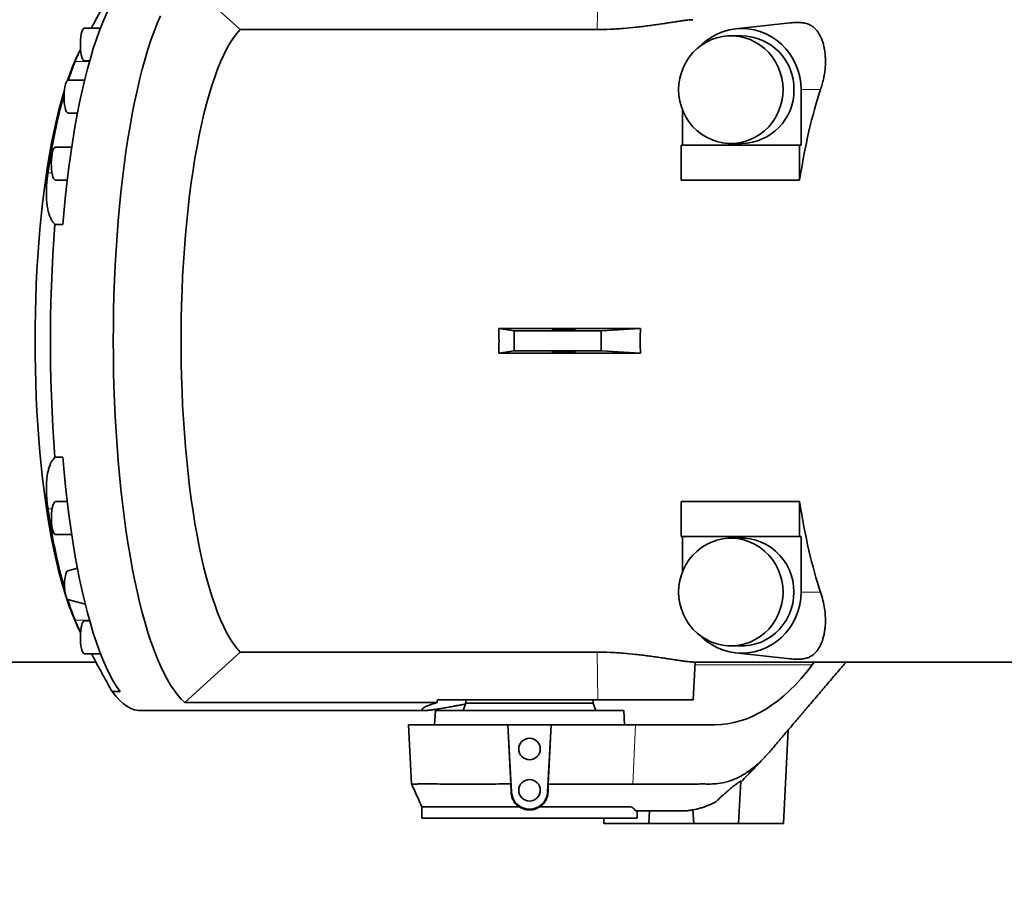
# Model space of a CAD drawing. Header units: millimetres. Extents: x 0 to 11920, y 0 to 8400.
# Tile 29 of 48: x 8030 to 8579, y 4380 to 4860. Entities that reach past the tile are written whole.
import ezdxf

# ---------------------------------------------------------------- set-up
doc = ezdxf.new("R2010")
doc.units = ezdxf.units.MM
doc.header["$LTSCALE"] = 20
doc.layers.add('THICK_LINE', color=7, linetype='Continuous')
doc.styles.add('SLDTEXTSTYLE0', font='TXT', dxfattribs={"width": 0.605})
doc.dimstyles.new('SLDDIMSTYLE0', dxfattribs={"dimtxt": 70, "dimasz": 70, "dimexe": 0, "dimexo": 0.0625, "dimgap": 17.5, "dimtad": 1, "dimdec": 4, "dimlfac": 20, "dimzin": 12, "dimdsep": 46, "dimtxsty": 'SLDTEXTSTYLE0', "dimsah": 1, "dimcen": 0.09, "dimadec": 1, "dimazin": 3, "dimtfac": 1, "dimtofl": 0, "dimtmove": 0, "dimatfit": 3, "dimfxl": 1, "dimfrac": 2, "dimtolj": 1, "dimtzin": 12, "dimarcsym": 0})

# ---------------------------------------------------------------- blocks, each defined once
blk = doc.blocks.new('_D')
at = {"layer": 'THICK_LINE'}
for p, q in [((10790.83, 4875.03), (11665.94, 4875.03)), ((5806.54, 4370.76), (5712.48, 4354.17))]:
    blk.add_line(p, q, dxfattribs=at)
blk.add_arc((8666.42, 4875.03), 2969.52, 190, 0, dxfattribs=at)
for points in [[(11635.94, 4875.03), (11625.12, 4805.15), (11645.11, 4804.92)], [(5742.02, 4359.38), (5745.16, 4288.74), (5764.82, 4292.44)]]:
    blk.add_solid(points, dxfattribs=at)
at = {"layer": 'THICK_LINE', "insert": (8818.29, 1998.04), "char_height": 70, "attachment_point": 1, "rotation": 5, "style": 'SLDTEXTSTYLE0'}
blk.add_mtext('170°', dxfattribs=at)

msp = doc.modelspace()

# ---------------------------------------------------------------- linework, layer by layer
at = {"color": 7, "linetype": 'Continuous', "lineweight": 35}
for p, q in [((8121.719345, 4882.5986311), (8152.5691104, 4854.5458882)), ((8459.2773584, 4858.2200138), (8428.7741274, 4854.9232679)), ((8074.7396978, 4855.3980027), (8065.7628616, 4855.3980027)), ((8152.5691104, 4854.5458882), (8351.7058888, 4854.5458882)), ((8432.2198246, 4851.0304045), (8426.1294896, 4851.0304045)), ((8063.6316249, 4843.6337337), (8062.9099852, 4842.2024368)), ((8065.7628616, 4837.1280027), (8068.7144599, 4837.1280027)), ((8065.8761703, 4826.2834598), (8056.6630498, 4826.2834598)), ((8465.2716779, 4821.0304045), (8465.2716779, 4790.0304045)), ((8399.1679713, 4790.0304045), (8399.1679713, 4809.7515039)), ((8056.6630498, 4808.0134598), (8061.9457576, 4808.0134598)), ((8058.7121063, 4788.9299653), (8049.570357, 4788.9299653)), ((8398.5133221, 4790.0304045), (8398.5133221, 4770.5625216)), ((8464.4646467, 4790.0304045), (8398.5133221, 4790.0304045)), ((8426.1294896, 4791.0304045), (8432.2198246, 4791.0304045)), ((8464.4646467, 4770.5625216), (8464.4646467, 4790.0304045)), ((8465.2716779, 4790.0304045), (8464.4646467, 4790.0304045)), ((8049.570357, 4770.6599653), (8056.2764772, 4770.6599653)), ((8464.4646467, 4770.5625216), (8398.5133221, 4770.5625216)), ((8053.833327, 4745.9350499), (8049.3719138, 4745.9350499)), ((8296.860339, 4687.9687556), (8375.7422422, 4687.9687556)), ((8305.444147, 4686.5466956), (8296.860339, 4687.9687556)), ((8375.7422422, 4687.9687556), (8353.937768, 4686.5466956)), ((8353.937768, 4686.5466956), (8305.444147, 4686.5466956)), ((8305.444147, 4675.5141134), (8305.444147, 4686.5466956)), ((8353.937768, 4675.5141134), (8353.937768, 4686.5466956)), ((8305.444147, 4675.5141134), (8296.860339, 4674.0920533)), ((8296.860339, 4674.0920533), (8375.7422422, 4674.0920533)), ((8353.937768, 4675.5141134), (8305.444147, 4675.5141134)), ((8375.7422422, 4674.0920533), (8353.937768, 4675.5141134)), ((8049.3719138, 4616.125759), (8053.833327, 4616.125759)), ((8056.2764772, 4591.4008436), (8049.570357, 4591.4008436)), ((8398.5133221, 4591.4982873), (8464.4646467, 4591.4982873)), ((8398.5133221, 4591.4982873), (8398.5133221, 4572.0304045)), ((8464.4646467, 4572.0304045), (8464.4646467, 4591.4982873)), ((8049.570357, 4573.1308436), (8058.7121063, 4573.1308436)), ((8398.5133221, 4572.0304045), (8464.4646467, 4572.0304045)), ((8399.1679713, 4572.0304045), (8399.1679713, 4552.3093051)), ((8432.2198246, 4571.0304045), (8426.1294896, 4571.0304045)), ((8464.4646467, 4572.0304045), (8465.2716779, 4572.0304045)), ((8465.2716779, 4541.0304045), (8465.2716779, 4572.0304045)), ((8061.8832117, 4554.3759954), (8056.5318811, 4552.8942094)), ((8056.5318811, 4536.9304888), (8066.2528564, 4534.2387461)), ((8068.7144599, 4524.9328062), (8065.7628616, 4524.9328062)), ((8062.9099852, 4519.8583722), (8063.6316249, 4518.4270752)), ((8065.7628616, 4506.6628062), (8074.7396978, 4506.6628062)), ((8121.719345, 4479.4621778), (8152.5691104, 4507.5149207)), ((8152.5691104, 4507.5149207), (8351.7058888, 4507.5149207)), ((8426.1294896, 4511.0304045), (8432.2198246, 4511.0304045)), ((8428.7741274, 4507.137541), (8459.279411, 4503.8405733)), ((7889.334894, 4502.0304045), (8072.1774724, 4502.0304045)), ((8404.987711, 4502.0304045), (8640.8096055, 4502.0304045)), ((8405.2180807, 4481.0246164), (8406.318943, 4502.0304045)), ((8471.4994563, 4500.4585103), (8472.6696299, 4502.0304045)), ((8085.6500597, 4485.5223816), (8081.1886466, 4485.5223816)), ((8262.4937219, 4479.4621778), (8121.719345, 4479.4621778)), ((8262.5538439, 4481.0304045), (8352.0440229, 4481.0304045)), ((8278.4239933, 4479.0304045), (8276.9681124, 4475.0304045)), ((8278.4239933, 4481.0304045), (8278.4239933, 4479.0304045)), ((8278.4239933, 4479.0304045), (8349.4239933, 4479.0304045)), ((8349.4239933, 4479.0304045), (8349.4239933, 4481.0304045)), ((8350.8798743, 4475.0304045), (8349.4239933, 4479.0304045)), ((8097.000288, 4475.0304045), (8255.7316481, 4475.0304045)), ((8261.4239933, 4475.0304045), (8261.0047311, 4467.0304045)), ((8366.4239933, 4475.0304045), (8261.4239933, 4475.0304045)), ((8366.8432556, 4467.0304045), (8366.4239933, 4475.0304045)), ((8246.4084199, 4467.0304045), (8248.1429031, 4433.9344945)), ((8246.4084199, 4467.0304045), (8301.8317292, 4467.0304045)), ((8303.4837653, 4434.034411), (8301.8317292, 4467.0304045)), ((8301.8317292, 4467.0304045), (8301.9144443, 4467.0304045)), ((8301.9144443, 4467.0304045), (8303.8811156, 4429.5040796)), ((8325.9335423, 4467.0304045), (8301.9144443, 4467.0304045)), ((8323.966871, 4429.5040796), (8325.9335423, 4467.0304045)), ((8326.0162575, 4467.0304045), (8324.3641645, 4434.0332754)), ((8325.9335423, 4467.0304045), (8326.0162575, 4467.0304045)), ((8326.0162575, 4467.0304045), (8372.9744444, 4467.0304045)), ((8372.9744444, 4467.0304045), (8417.1707242, 4467.0304045)), ((8455.4239933, 4412.0304045), (8458.1575237, 4464.189271)), ((8430.4239933, 4412.0304045), (8431.6541373, 4435.5029494)), ((8303.4838804, 4434.0304046), (8303.6118526, 4429.4899681)), ((8324.2361608, 4429.4899667), (8324.3639989, 4434.0304044)), ((8372.6137525, 4434.0303961), (8371.4618097, 4434.0300179)), ((8417.7882385, 4424.1807395), (8414.7712974, 4422.6677412)), ((8253.9212072, 4421.2904024), (8253.9212072, 4415.0304045)), ((8373.9267795, 4415.0304045), (8373.9267795, 4419.0304045)), ((8380.4239933, 4412.0304045), (8380.7908478, 4419.0304045)), ((8395.6337672, 4419.0304045), (8393.3907378, 4419.0304045)), ((8398.5015017, 4419.0304045), (8395.6337672, 4419.0304045)), ((8398.5415745, 4419.0304045), (8398.5015017, 4419.0304045)), ((8405.0267992, 4419.6093203), (8405.4239933, 4412.0304045)), ((8373.9267795, 4415.0304045), (8253.9212072, 4415.0304045)), ((8355.26677, 4415.0304045), (8355.4239933, 4412.0304045)), ((8380.4239933, 4412.0304045), (8355.4239933, 4412.0304045)), ((8405.4239933, 4412.0304045), (8380.4239933, 4412.0304045)), ((8430.4239933, 4412.0304045), (8405.4239933, 4412.0304045)), ((8455.4239933, 4412.0304045), (8430.4239933, 4412.0304045))]:
    msp.add_line(p, q, dxfattribs=at)
at = {"color": 8, "linetype": 'Continuous', "lineweight": 18}
for p, q in [((8352.0440229, 4881.0304045), (8351.7058888, 4854.5458882)), ((8060.6063281, 4836.7938664), (8068.6201716, 4836.7938664)), ((8476.1560458, 4821.0304045), (8465.2716779, 4821.0304045)), ((8045.4752859, 4774.6829882), (8047.7260264, 4774.6829882)), ((8045.4752859, 4587.3778207), (8047.7260264, 4587.3778207)), ((8476.1560458, 4541.0304045), (8465.2716779, 4541.0304045)), ((8060.6063281, 4525.2669426), (8068.6201716, 4525.2669426)), ((8352.0440229, 4481.0304045), (8351.7058888, 4507.5149207)), ((8406.2365638, 4500.4585103), (8471.4994563, 4500.4585103)), ((8372.9744444, 4467.0304045), (8371.4618184, 4434.0302071)), ((8303.8811156, 4429.5040796), (8303.6118526, 4429.4899681)), ((8323.966871, 4429.5040796), (8324.2361608, 4429.4899667))]:
    msp.add_line(p, q, dxfattribs=at)
at = {"color": 7, "linetype": 'Continuous', "lineweight": 35, "flags": 128}
for points in [[(8053.833327, 4745.9350499), (8054.5438623, 4754.1369273), (8055.3381786, 4762.2082589), (8056.2148572, 4770.1346318), (8057.1723328, 4777.9018919), (8058.2088956, 4785.4961694), (8059.3226946, 4792.9039031), (8060.5117409, 4800.1118651), (8061.7739113, 4807.1071843), (8063.1069518, 4813.8773691), (8064.5084822, 4820.4103301), (8065.9759996, 4826.6944014), (8067.5068835, 4832.7183616), (8069.0984004, 4838.4714537), (8070.7477081, 4843.9434045), (8072.4518616, 4849.1244428), (8074.2078177, 4854.0053168), (8076.0124409, 4858.5773108), (8077.8625087, 4862.8322607), (8079.7547173, 4866.7625683), (8081.685688, 4870.3612154), (8083.6519725, 4873.6217758), (8085.6500597, 4876.5384273)], [(8108.1488866, 4862.1154643), (8106.3477442, 4857.906041), (8104.5904807, 4853.3949243), (8102.8800935, 4848.5898086), (8101.2194999, 4843.4988901), (8099.6115324, 4838.1308521), (8098.0589337, 4832.4948509), (8096.564352, 4826.6004996), (8095.1303366, 4820.4578522), (8093.7593334, 4814.077386), (8092.453681, 4807.4699842), (8091.2156064, 4800.6469167), (8090.0472213, 4793.6198216), (8088.9505186, 4786.4006848), (8087.927369, 4779.00182), (8086.9795176, 4771.4358471), (8086.1085811, 4763.7156715), (8085.3160451, 4755.8544611), (8084.6032615, 4747.8656247), (8083.9714459, 4739.7627888), (8083.4216761, 4731.5597742), (8082.9548898, 4723.2705725), (8082.5718832, 4714.9093226), (8082.2733096, 4706.4902861), (8082.0596782, 4698.0278232), (8081.9313534, 4689.5363681), (8081.8885542, 4681.0304045), (8081.9313534, 4672.5244409), (8082.0596782, 4664.0329858), (8082.2733096, 4655.5705228), (8082.5718832, 4647.1514863), (8082.9548898, 4638.7902364), (8083.4216761, 4630.5010348), (8083.9714459, 4622.2980201), (8084.6032615, 4614.1951842), (8085.3160451, 4606.2063479), (8086.1085811, 4598.3451375), (8086.9795176, 4590.6249618), (8087.927369, 4583.058989), (8088.9505186, 4575.6601241), (8090.0472213, 4568.4409874), (8091.2156064, 4561.4138923), (8092.453681, 4554.5908248), (8093.7593334, 4547.9834229), (8095.1303366, 4541.6029567), (8096.564352, 4535.4603093), (8098.0589337, 4529.565958), (8099.6115324, 4523.9299568), (8101.2194999, 4518.5619188), (8102.8800935, 4513.4710003), (8104.5904807, 4508.6658847), (8106.3477442, 4504.1547679), (8108.1488866, 4499.9453446), (8109.9908357, 4496.0447946), (8111.8704499, 4492.4597711), (8113.784523, 4489.196389), (8115.7297903, 4486.2602145), (8117.7029337, 4483.6562558), (8119.7005878, 4481.3889545), (8121.719345, 4479.4621778)], [(8065.7628616, 4855.3980027), (8065.5151673, 4855.3412427), (8065.0884686, 4854.9684484), (8064.6876865, 4854.2611088), (8064.3282228, 4853.2464064), (8064.0238914, 4851.9633357), (8063.7863877, 4850.4612044), (8063.6248388, 4848.7977386), (8063.5454528, 4847.0368643), (8063.5512807, 4845.246251), (8063.6420984, 4843.4947108), (8063.8144158, 4841.8495546), (8064.0616109, 4840.3740046), (8064.3741841, 4839.1247656), (8064.7401234, 4838.149845)], [(8152.5691104, 4854.5458882), (8150.6853308, 4852.4008107), (8148.8268654, 4849.9113162), (8146.9974493, 4847.0824081), (8145.2007593, 4843.9197718), (8143.4404062, 4840.4297636), (8141.7199281, 4836.6193976), (8140.0427826, 4832.4963318), (8138.4123406, 4828.0688527), (8136.8318788, 4823.3458586), (8135.3045736, 4818.3368416), (8133.8334945, 4813.0518687), (8132.4215982, 4807.5015616), (8131.0717221, 4801.6970751), (8129.7865793, 4795.6500751), (8128.5687527, 4789.3727147), (8127.4206897, 4782.87761), (8126.3446977, 4776.1778147), (8125.3429393, 4769.286794), (8124.4174278, 4762.2183973), (8123.5700232, 4754.9868305), (8122.8024286, 4747.6066275), (8122.1161868, 4740.0926208), (8121.5126768, 4732.4599121), (8120.9931118, 4724.7238413), (8120.5585357, 4716.8999562), (8120.2098222, 4709.0039813), (8119.9476719, 4701.0517855), (8119.7726119, 4693.0593512), (8119.6849938, 4685.0427414), (8119.6849938, 4677.0180676), (8119.7726119, 4669.0014577), (8119.9476719, 4661.0090234), (8120.2098222, 4653.0568277), (8120.5585357, 4645.1608527), (8120.9931118, 4637.3369677), (8121.5126768, 4629.6008969), (8122.1161868, 4621.9681881), (8122.8024286, 4614.4541815), (8123.5700232, 4607.0739785), (8124.4174278, 4599.8424117), (8125.3429393, 4592.7740149), (8126.3446977, 4585.8829942), (8127.4206897, 4579.1831989), (8128.5687527, 4572.6880942), (8129.7865793, 4566.4107338), (8131.0717221, 4560.3637338), (8132.4215982, 4554.5592474), (8133.8334945, 4549.0089403), (8135.3045736, 4543.7239674), (8136.8318788, 4538.7149503), (8138.4123406, 4533.9919562), (8140.0427826, 4529.5644771), (8141.7199281, 4525.4414113), (8143.4404062, 4521.6310453), (8145.2007593, 4518.1410371), (8146.9974493, 4514.9784009), (8148.8268654, 4512.1494927), (8150.6853308, 4509.6599983), (8152.5691104, 4507.5149207)], [(8408.9920443, 4845.2745461), (8410.103818, 4846.3557083), (8412.7924327, 4848.6005368), (8415.693898, 4850.5433012), (8418.7764248, 4852.1627161), (8422.0062403, 4853.4410389), (8425.3479579, 4854.364264), (8428.7649652, 4854.9222763), (8432.2198246, 4855.1089622), (8435.6746841, 4854.9222763), (8439.0916913, 4854.364264), (8442.433409, 4853.4410389), (8445.6632245, 4852.1627161), (8448.7457513, 4850.5433012), (8451.6472166, 4848.6005368), (8454.3358313, 4846.3557083), (8456.7821384, 4843.8334105), (8458.9593356, 4841.0612781), (8460.8435692, 4838.0696834), (8462.4141951, 4834.8914027), (8463.6540051, 4831.561258), (8464.5494156, 4828.115735), (8465.0906164, 4824.5925837), (8465.2716779, 4821.0304045)], [(8455.2256622, 4821.0304045), (8455.0550992, 4824.273975), (8454.5454099, 4827.4795177), (8453.7025699, 4830.6094504), (8452.5364607, 4833.6270775), (8451.0607539, 4836.4970202), (8449.2927509, 4839.1856309), (8447.2531798, 4841.6613882), (8444.9659527, 4843.8952661), (8442.4578854, 4845.8610744), (8439.7583825, 4847.5357658), (8436.8990933, 4848.8997061), (8433.9135403, 4849.9369042), (8430.8367265, 4850.6352001), (8427.7047247, 4850.9864069), (8424.5542546, 4850.9864069), (8421.4222527, 4850.6352001), (8418.3454389, 4849.9369042), (8415.359886, 4848.8997061), (8412.5005968, 4847.5357658), (8409.8010939, 4845.8610744), (8407.2930266, 4843.8952661), (8405.0057995, 4841.6613882), (8402.9662284, 4839.1856309), (8401.1982253, 4836.4970202), (8399.7225186, 4833.6270775), (8398.5564094, 4830.6094504), (8397.7135694, 4827.4795177), (8397.20388, 4824.273975), (8397.033317, 4821.0304045), (8397.20388, 4817.7868339), (8397.7135694, 4814.5812913), (8398.5564094, 4811.4513586), (8399.7225186, 4808.4337314), (8401.1982253, 4805.5637888), (8402.9662284, 4802.875178), (8405.0057995, 4800.3994207), (8407.2930266, 4798.1655428), (8409.8010939, 4796.1997345), (8412.5005968, 4794.5250431), (8415.359886, 4793.1611029), (8418.3454389, 4792.1239047), (8421.4222527, 4791.4256088), (8424.5542546, 4791.0744021), (8427.7047247, 4791.0744021), (8430.8367265, 4791.4256088), (8433.9135403, 4792.1239047), (8436.8990933, 4793.1611029), (8439.7583825, 4794.5250431), (8442.4578854, 4796.1997345), (8444.9659527, 4798.1655428), (8447.2531798, 4800.3994207), (8449.2927509, 4802.875178), (8451.0607539, 4805.5637888), (8452.5364607, 4808.4337314), (8453.7025699, 4811.4513586), (8454.5454099, 4814.5812913), (8455.0550992, 4817.7868339), (8455.2256622, 4821.0304045)], [(8056.6630498, 4826.2834598), (8056.3697261, 4826.203761), (8055.9449944, 4825.7948666), (8055.5478572, 4825.0536957), (8055.1935762, 4824.0087309), (8054.8957662, 4822.7001298), (8054.665872, 4821.1781812), (8054.5127282, 4819.5013726), (8054.44222, 4817.7341429), (8054.4570571, 4815.9444057), (8054.5566693, 4814.2009397), (8054.7372284, 4812.5707452), (8054.9917958, 4811.1164697), (8055.3105886, 4809.8940002), (8055.6813557, 4808.9503155), (8056.0898487, 4808.3216809), (8056.5203696, 4808.0322545), (8056.6630498, 4808.0134598)], [(8054.6149864, 4820.7220004), (8054.2642497, 4819.5561626), (8052.7985498, 4814.4060657), (8051.3897812, 4808.9948796), (8050.0407014, 4803.3331971), (8048.7539515, 4797.4321011), (8047.5320503, 4791.3031433), (8046.3773896, 4784.9583214), (8045.2922299, 4778.4100558), (8044.2786953, 4771.6711649), (8043.33877, 4764.7548405), (8042.4742937, 4757.6746216), (8041.6869589, 4750.444368), (8040.9783068, 4743.0782333), (8040.3497245, 4735.5906371), (8039.8024425, 4727.9962366), (8039.3375323, 4720.3098984), (8038.9559038, 4712.5466687), (8038.6583041, 4704.7217444), (8038.4453158, 4696.8504432), (8038.3173558, 4688.9481735), (8038.2746746, 4681.0304045)], [(8049.570357, 4788.9299653), (8049.2357584, 4788.8261209), (8048.8129674, 4788.3846368), (8048.4192824, 4787.6130564), (8048.0698325, 4786.5410311), (8047.778047, 4785.2097583), (8047.555139, 4783.670398), (8047.4096746, 4781.9821071), (8047.3472441, 4780.2097655), (8047.3702465, 4778.4214834), (8047.477798, 4776.6859834)], [(8047.477798, 4776.6859834), (8047.6657653, 4775.0699598), (8047.926925, 4773.6355155), (8048.2512409, 4772.4377755), (8048.6262497, 4771.5227681), (8049.03754, 4770.9256566), (8049.4693061, 4770.6693877), (8049.570357, 4770.6599653)], [(8049.3719138, 4745.9350499), (8048.7398588, 4737.5227959), (8048.1959378, 4729.0073744), (8047.7411444, 4720.4043364), (8047.3763089, 4711.7293929), (8047.1020977, 4702.9983864), (8046.9190116, 4694.2272615), (8046.8273849, 4685.4320363), (8046.8273849, 4676.6287727), (8046.9190116, 4667.8335474), (8047.1020977, 4659.0624225), (8047.3763089, 4650.331416), (8047.7411444, 4641.6564725), (8048.1959378, 4633.0534345), (8048.7398588, 4624.538013), (8049.3719138, 4616.125759)], [(8038.2746746, 4681.0304045), (8038.3173558, 4673.1126354), (8038.4453158, 4665.2103657), (8038.6583041, 4657.3390646), (8038.9559038, 4649.5141403), (8039.3375323, 4641.7509106), (8039.8024425, 4634.0645723), (8040.3497245, 4626.4701719), (8040.9783068, 4618.9825756), (8041.6869589, 4611.616441), (8042.4742937, 4604.3861874), (8043.33877, 4597.3059684), (8044.2786953, 4590.389644), (8045.2922299, 4583.6507532), (8046.3773896, 4577.1024875), (8047.5320503, 4570.7576657), (8048.7539515, 4564.6287079), (8050.0407014, 4558.7276119), (8051.3897812, 4553.0659293), (8052.7985498, 4547.6547433), (8054.2642497, 4542.5046463), (8055.408648, 4538.7897466)], [(8085.6500597, 4485.5223816), (8083.6519725, 4488.4390331), (8081.685688, 4491.6995936), (8079.7547173, 4495.2982407), (8077.8625087, 4499.2285483), (8076.0124409, 4503.4834981), (8074.2078177, 4508.0554921), (8072.4518616, 4512.9363661), (8070.7477081, 4518.1174044), (8069.0984004, 4523.5893552), (8067.5068835, 4529.3424474), (8065.9759996, 4535.3664075), (8064.5084822, 4541.6504788), (8063.1069518, 4548.1834398), (8061.7739113, 4554.9536246), (8060.5117409, 4561.9489438), (8059.3226946, 4569.1569058), (8058.2088956, 4576.5646396), (8057.1723328, 4584.158917), (8056.2148572, 4591.9261772), (8055.3381786, 4599.8525501), (8054.5438623, 4607.9238816), (8053.833327, 4616.125759)], [(8049.570357, 4591.4008436), (8049.3226627, 4591.3440836), (8048.895964, 4590.9712893), (8048.4951819, 4590.2639497), (8048.1357182, 4589.2492473), (8047.8313868, 4587.9661766), (8047.5938831, 4586.4640454), (8047.4323342, 4584.8005795), (8047.3529483, 4583.0397052), (8047.3587761, 4581.2490919), (8047.4495938, 4579.4975517), (8047.6219112, 4577.8523955), (8047.8691063, 4576.3768456), (8048.1816795, 4575.1276065), (8048.5476188, 4574.152686), (8048.9528614, 4573.4895495), (8049.381834, 4573.1636811), (8049.570357, 4573.1308436)], [(8455.2256622, 4541.0304045), (8455.0550992, 4544.273975), (8454.5454099, 4547.4795177), (8453.7025699, 4550.6094504), (8452.5364607, 4553.6270775), (8451.0607539, 4556.4970202), (8449.2927509, 4559.1856309), (8447.2531798, 4561.6613882), (8444.9659527, 4563.8952661), (8442.4578854, 4565.8610744), (8439.7583825, 4567.5357658), (8436.8990933, 4568.8997061), (8433.9135403, 4569.9369042), (8430.8367265, 4570.6352001), (8427.7047247, 4570.9864069), (8424.5542546, 4570.9864069), (8421.4222527, 4570.6352001), (8418.3454389, 4569.9369042), (8415.359886, 4568.8997061), (8412.5005968, 4567.5357658), (8409.8010939, 4565.8610744), (8407.2930266, 4563.8952661), (8405.0057995, 4561.6613882), (8402.9662284, 4559.1856309), (8401.1982253, 4556.4970202), (8399.7225186, 4553.6270775), (8398.5564094, 4550.6094504), (8397.7135694, 4547.4795177), (8397.20388, 4544.273975), (8397.033317, 4541.0304045), (8397.20388, 4537.7868339), (8397.7135694, 4534.5812913), (8398.5564094, 4531.4513586), (8399.7225186, 4528.4337314), (8401.1982253, 4525.5637888), (8402.9662284, 4522.875178), (8405.0057995, 4520.3994207), (8407.2930266, 4518.1655428), (8409.8010939, 4516.1997345), (8412.5005968, 4514.5250431), (8415.359886, 4513.1611029), (8418.3454389, 4512.1239047), (8421.4222527, 4511.4256088), (8424.5542546, 4511.0744021), (8427.7047247, 4511.0744021), (8430.8367265, 4511.4256088), (8433.9135403, 4512.1239047), (8436.8990933, 4513.1611029), (8439.7583825, 4514.5250431), (8442.4578854, 4516.1997345), (8444.9659527, 4518.1655428), (8447.2531798, 4520.3994207), (8449.2927509, 4522.875178), (8451.0607539, 4525.5637888), (8452.5364607, 4528.4337314), (8453.7025699, 4531.4513586), (8454.5454099, 4534.5812913), (8455.0550992, 4537.7868339), (8455.2256622, 4541.0304045)], [(8432.2198246, 4511.0304045), (8433.7950597, 4511.0744021), (8436.9270615, 4511.4256088), (8440.0038753, 4512.1239047), (8442.9894283, 4513.1611029), (8445.8487175, 4514.5250431), (8448.5482203, 4516.1997345), (8451.0562877, 4518.1655428), (8453.3435148, 4520.3994207), (8455.3830859, 4522.875178), (8457.1510889, 4525.5637888), (8458.6267957, 4528.4337314), (8459.7929049, 4531.4513586), (8460.6357449, 4534.5812913), (8461.1454342, 4537.7868339), (8461.3159972, 4541.0304045), (8461.1454342, 4544.273975), (8460.6357449, 4547.4795177), (8459.7929049, 4550.6094504), (8458.6267957, 4553.6270775), (8457.1510889, 4556.4970202), (8455.3830859, 4559.1856309), (8453.3435148, 4561.6613882), (8451.0562877, 4563.8952661), (8448.5482203, 4565.8610744), (8445.8487175, 4567.5357658), (8442.9894283, 4568.8997061), (8440.0038753, 4569.9369042), (8436.9270615, 4570.6352001), (8433.7950597, 4570.9864069), (8432.2198246, 4571.0304045)], [(8055.4605374, 4551.2079364), (8055.1589536, 4549.9996226), (8054.9276997, 4548.5534336), (8054.7775887, 4546.9369915), (8054.7156399, 4545.2258794), (8054.7447498, 4543.500107), (8054.8635572, 4541.8403694), (8055.066507, 4540.3242742), (8055.3441093, 4539.0227123), (8055.6833837, 4537.9965432), (8056.0684663, 4537.2937496), (8056.481351, 4536.9471931), (8056.5318811, 4536.9304888)], [(8408.9920443, 4516.7862629), (8410.103818, 4515.7051006), (8412.7924327, 4513.4602721), (8415.693898, 4511.5175077), (8418.7764248, 4509.8980928), (8422.0062403, 4508.61977), (8425.3479579, 4507.696545), (8428.7649652, 4507.1385326), (8432.2198246, 4506.9518467), (8435.6746841, 4507.1385326), (8439.0916913, 4507.696545), (8442.433409, 4508.61977), (8445.6632245, 4509.8980928), (8448.7457513, 4511.5175077), (8451.6472166, 4513.4602721), (8454.3358313, 4515.7051006), (8456.7821384, 4518.2273984), (8458.9593356, 4520.9995308), (8460.8435692, 4523.9911256), (8462.4141951, 4527.1694063), (8463.6540051, 4530.499551), (8464.5494156, 4533.9450739), (8465.0906164, 4537.4682252), (8465.2716779, 4541.0304045)], [(8065.7628616, 4524.9328062), (8065.428263, 4524.8289619), (8065.005472, 4524.3874777), (8064.611787, 4523.6158973), (8064.2623371, 4522.543872), (8063.9705516, 4521.2125992), (8063.7476435, 4519.673239), (8063.6021792, 4517.984948), (8063.5397486, 4516.2126064), (8063.5627511, 4514.4243243), (8063.6703025, 4512.6888243), (8063.8582699, 4511.0728007), (8064.1194296, 4509.6383565), (8064.4437455, 4508.4406164), (8064.8187543, 4507.525609), (8065.2300446, 4506.9284976), (8065.6618107, 4506.6722287), (8065.7628616, 4506.6628062)], [(8081.1886466, 4485.5223816), (8083.2379844, 4482.9278812), (8085.3124552, 4480.6951596), (8087.4082705, 4478.828294), (8089.521603, 4477.3306938), (8091.6485932, 4476.2050941), (8093.7853568, 4475.4535503), (8095.9279915, 4475.077435), (8097.000288, 4475.0304045)]]:
    msp.add_lwpolyline(points, dxfattribs=at)
at = {"color": 7, "linetype": 'Continuous', "lineweight": 35}
for centre in [(8313.9239933, 4453.5304045), (8313.9239933, 4430.5304045)]:
    msp.add_circle(centre, 6, dxfattribs=at)
for centre, radius, start, end in [((8431.8103207, 4821.5234502), 29.5097957, 359.042665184, 89.204887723), ((8174.2274145, 4787.3688021), 124.0898769, 153.775694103, 161.761998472), ((8208.4137022, 4777.4315319), 159.2824742, 158.118639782, 162.139533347), ((8066.0283434, 4838.4164558), 1.3155197, 191.692888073, 258.357321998), ((8431.7443996, 4820.6012938), 29.5747109, 270.921091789, 0.831355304), ((8389.164302, 4727.0545549), 346.9734967, 164.716066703, 172.110199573), ((8386.1448892, 4634.469727), 343.9090377, 187.87031158, 195.549201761), ((8057.7648896, 4550.9273731), 2.3213692, 122.083575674, 173.05819724), ((8180.1018628, 4577.2146138), 130.4748045, 197.345961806, 206.078126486), ((8210.3620399, 4585.3622384), 161.3636197, 197.450483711, 201.865040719), ((8313.9239933, 4430.0304045), 10.05666, 183, 357)]:
    msp.add_arc(centre, radius, start, end, dxfattribs=at)
for centre, major_axis, ratio, start_param, end_param in [((8506.1612592, 4681.0304045), (0, 179), 0.269010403, 0.6727308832, 1.0469903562), ((8240.2775502, 4681.0304045), (0, 179), 0.316342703, 4.6736175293, 4.7511604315), ((8519.4730856, 4681.0304045), (0, 179), 0.8035695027, 1.5320248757, 1.6095677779), ((8506.1612592, 4681.0304045), (0, 179), 0.269010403, 2.0946022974, 2.4688617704), ((8426.1588214, 4617.0304045), (12.9305036, 149.8304183), 0.5514573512, 3.1891480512, 3.8698264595), ((8313.9239933, 3668.5138686), (-14.6546561, 1144.867959), 0.0508205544, 0.7810690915, 0.7830115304), ((8251.2661137, 4617.0304045), (-9.8906175, 149.9517985), 0.3844434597, 3.1162407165, 3.1389918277)]:
    msp.add_ellipse(centre, major_axis=major_axis, ratio=ratio, start_param=start_param, end_param=end_param, dxfattribs=at)
for centre, major_axis in [((8333.1015451, 4687.2804045), (6.4999986, 0.0832019)), ((8333.1015451, 4674.7804045), (6.4999986, -0.0832019))]:
    msp.add_ellipse(centre, major_axis=major_axis, ratio=0.0508205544, dxfattribs=at)
for points, knots in [([(8069.6894129, 4855.3980027), (8070.2486985, 4856.4462221), (8071.4567829, 4858.7104276), (8073.9567328, 4863.3233614), (8077.22754, 4869.304383), (8079.8618859, 4874.1154061), (8081.1886466, 4876.5384273)], [0, 0, 0, 0, 0.1575533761, 0.3403230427, 0.6677606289, 1, 1, 1, 1]), ([(8351.7058888, 4854.5458882), (8354.0576363, 4854.5737412), (8357.6033881, 4854.6157353), (8362.4483857, 4854.8685673), (8367.2773958, 4855.2014629), (8372.0561827, 4855.6560424), (8376.6684384, 4856.1883713), (8380.0580446, 4856.6205417), (8383.3393009, 4857.0724248), (8386.4837764, 4857.5307577), (8389.4962004, 4857.987017), (8392.3156382, 4858.4230256), (8394.9239409, 4858.826653), (8397.3100459, 4859.1880202), (8399.4775639, 4859.4998125), (8401.9566944, 4859.8222923), (8403.8431237, 4860.0110662), (8404.7266616, 4860.0217502), (8404.98772, 4860.024907)], [0, 0, 0, 0, 0.1037065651, 0.1563593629, 0.2097917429, 0.3134584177, 0.3660489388, 0.4193697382, 0.4719959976, 0.5253542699, 0.5790817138, 0.6335721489, 0.6868510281, 0.7405080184, 0.7953720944, 0.8506625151, 0.9558753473, 1, 1, 1, 1]), ([(8459.2778059, 4858.2165339), (8459.3392377, 4858.2243618), (8459.9185229, 4858.2981763), (8460.8759405, 4858.3725232), (8462.0954916, 4858.4440615), (8463.1916167, 4858.4778536), (8464.509401, 4858.4673732), (8465.746254, 4858.3805955), (8466.7574336, 4858.2444719), (8467.8202063, 4858.035362), (8468.8719236, 4857.7266895), (8470.2553199, 4857.1572245), (8471.6363957, 4856.3201843), (8473.0243, 4855.1330093), (8474.2242606, 4853.7716953), (8475.2854336, 4852.2242099), (8476.2255016, 4850.4783618), (8477.0435758, 4848.5295393), (8477.7334573, 4846.3683735), (8478.2805429, 4844.0008895), (8478.6381889, 4841.6346312), (8478.8347575, 4839.3252392), (8478.9027634, 4837.1187624), (8478.8320005, 4833.9940273), (8478.4926812, 4830.6031487), (8477.811262, 4826.9454907), (8477.1221059, 4824.0629046), (8476.4783887, 4822.0422514), (8476.1560458, 4821.0304045)], [0, 0, 0, 0, 0.0019903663, 0.0187685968, 0.0271444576, 0.0358130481, 0.0483424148, 0.0639394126, 0.0779948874, 0.0923691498, 0.1198601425, 0.14761538, 0.2038735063, 0.2587550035, 0.3137449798, 0.3690053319, 0.4243437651, 0.4806639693, 0.5370703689, 0.5937563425, 0.6505458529, 0.6934297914, 0.7363689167, 0.7794912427, 0.8667242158, 0.9108822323, 0.9553740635, 1, 1, 1, 1]), ([(8060.6063281, 4836.7938664), (8060.9367077, 4837.5863213), (8061.6001571, 4839.1776843), (8062.6330322, 4841.4604977), (8063.3744956, 4842.9973565), (8063.6393057, 4843.5462382)], [0, 0, 0, 0, 0.3893734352, 0.7819176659, 1, 1, 1, 1]), ([(8049.3719138, 4745.9350499), (8048.9944111, 4746.3241094), (8048.2394361, 4747.1021971), (8047.2304615, 4748.7580224), (8046.3366922, 4750.7960605), (8045.597777, 4753.2451843), (8045.0395071, 4756.0732122), (8044.6744349, 4759.3060919), (8044.5322186, 4762.9752678), (8044.6394842, 4766.8419175), (8044.9466145, 4770.7526707), (8045.2985538, 4773.3691035), (8045.4752859, 4774.6829882)], [0, 0, 0, 0, 0.10130801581, 0.20260790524, 0.30647383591, 0.41032642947, 0.51181623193, 0.61329056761, 0.71877716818, 0.82424723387, 0.91174285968, 1, 1, 1, 1]), ([(8045.4752859, 4587.3778207), (8045.3052625, 4588.6381534), (8044.9652104, 4591.1588581), (8044.6735111, 4594.7414309), (8044.5479741, 4598.1451729), (8044.6006537, 4601.2920297), (8044.8136636, 4604.1409429), (8045.1708449, 4606.7151867), (8045.6658412, 4609.0344312), (8046.4546736, 4611.6258339), (8047.6371091, 4614.22372), (8048.7908462, 4615.4886768), (8049.3719138, 4616.125759)], [0, 0, 0, 0, 0.0846289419, 0.1692605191, 0.2566905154, 0.3441279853, 0.4286674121, 0.5132144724, 0.5998357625, 0.6864644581, 0.8420911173, 1, 1, 1, 1]), ([(8476.1560458, 4541.0304045), (8476.6427041, 4539.4478304), (8477.619622, 4536.2709711), (8478.4372317, 4531.8334864), (8478.8704284, 4527.6509391), (8478.9135306, 4524.0780137), (8478.7132006, 4521.0501305), (8478.3587759, 4518.4926418), (8477.8474315, 4516.1240405), (8477.187144, 4513.9317329), (8476.3849265, 4511.9215294), (8475.4417219, 4510.0941583), (8474.3592202, 4508.4606339), (8473.2245423, 4507.1397596), (8472.0510382, 4506.0806999), (8470.7830796, 4505.1962561), (8469.4845764, 4504.5495333), (8468.0910808, 4504.0943748), (8466.9431686, 4503.837592), (8465.7887188, 4503.6868445), (8464.8149131, 4503.617015), (8463.8457617, 4503.5829011), (8462.4865574, 4503.5931082), (8460.9414898, 4503.6818755), (8459.8520036, 4503.7746926), (8459.344342, 4503.8350064), (8459.2796626, 4503.8426908)], [0, 0, 0, 0, 0.0701871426, 0.1408936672, 0.2129285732, 0.2853167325, 0.340745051, 0.3962880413, 0.452147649, 0.5081017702, 0.5651286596, 0.6222428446, 0.6796197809, 0.7370869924, 0.780407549, 0.8237926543, 0.8737536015, 0.89771106, 0.9219362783, 0.9387160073, 0.9470926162, 0.955761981, 0.9682924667, 0.9838908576, 0.9979475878, 1, 1, 1, 1]), ([(8063.6746834, 4518.4481499), (8063.4321466, 4518.9466731), (8062.6877164, 4520.4768157), (8061.6462953, 4522.7778674), (8060.9539838, 4524.4348577), (8060.6063281, 4525.2669426)], [0, 0, 0, 0, 0.19392201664, 0.59521469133, 1, 1, 1, 1]), ([(8081.1886466, 4485.5223816), (8080.3399065, 4487.0734548), (8078.6377045, 4490.1842301), (8076.0964481, 4494.8215517), (8073.5878706, 4499.4188152), (8071.4295644, 4503.3968435), (8070.1755418, 4505.754452), (8069.6923841, 4506.6628062)], [0, 0, 0, 0, 0.2123879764, 0.4259575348, 0.6435378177, 0.8626600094, 1, 1, 1, 1]), ([(8351.7058888, 4507.5149207), (8354.0576363, 4507.4870678), (8357.6033881, 4507.4450736), (8362.4483857, 4507.1922417), (8367.2773958, 4506.859346), (8372.0561827, 4506.4047665), (8376.6684384, 4505.8724376), (8380.0580446, 4505.4402672), (8383.3393009, 4504.9883841), (8386.4837764, 4504.5300513), (8389.4962004, 4504.073792), (8392.3156382, 4503.6377833), (8394.9239409, 4503.234156), (8397.3100459, 4502.8727888), (8399.4775639, 4502.5609964), (8401.9566944, 4502.2385167), (8403.8431237, 4502.0497428), (8404.7266616, 4502.0390588), (8404.98772, 4502.035902)], [0, 0, 0, 0, 0.1037065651, 0.1563593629, 0.2097917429, 0.3134584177, 0.3660489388, 0.4193697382, 0.4719959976, 0.5253542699, 0.5790817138, 0.6335721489, 0.6868510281, 0.7405080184, 0.7953720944, 0.8506625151, 0.9558753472, 1, 1, 1, 1]), ([(8490.3855433, 4502.0304045), (8489.0756125, 4500.4920933), (8485.865183, 4496.7219401), (8480.9031084, 4490.8947157), (8476.1764177, 4485.3438876), (8472.3405147, 4480.8391372), (8470.0385012, 4478.1357196), (8468.596545, 4476.4423222), (8467.9530745, 4475.6866454), (8467.3194067, 4474.9424797), (8466.6955416, 4474.2098256), (8466.0814797, 4473.4886808), (8465.4772189, 4472.7790539), (8463.6518701, 4470.6353144), (8460.6016782, 4467.0555645), (8456.3596963, 4462.0774981), (8452.0254609, 4457.0116607), (8447.7718084, 4451.9204601), (8443.0461521, 4446.7334454), (8437.8450013, 4442.2699938), (8432.0489405, 4438.4691613), (8426.1273985, 4435.7853148), (8420.7008229, 4434.3692943), (8415.8472993, 4433.9676673), (8411.4185103, 4434.0556184), (8406.4603538, 4434.018255), (8402.7375544, 4434.0270588), (8400.4024373, 4434.0275026), (8399.8273763, 4434.027725), (8399.2523163, 4434.0279701), (8398.6772585, 4434.0282626), (8398.1022025, 4434.028594), (8397.5271487, 4434.0289741), (8396.9520957, 4434.0293721), (8396.4197062, 4434.029862), (8395.831098, 4434.0301387), (8395.0391508, 4434.0302807), (8393.8771908, 4434.0304023), (8392.3200637, 4434.0304545), (8390.9135034, 4434.030451), (8389.7674686, 4434.0304274), (8388.9919179, 4434.0304051), (8388.1741788, 4434.0303753), (8387.3142515, 4434.0303382), (8386.4121358, 4434.0302934), (8385.4678319, 4434.0302426), (8380.8636679, 4434.0299433), (8376.5742957, 4434.0301787), (8372.6137525, 4434.0303961)], [0, 0, 0, 0, 0.0352999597, 0.0865145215, 0.1337179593, 0.1626749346, 0.1898846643, 0.1957528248, 0.2015329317, 0.2072249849, 0.2128289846, 0.2183449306, 0.223772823, 0.2291126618, 0.2675351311, 0.3059575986, 0.3434082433, 0.384207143, 0.4210903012, 0.4688451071, 0.5167980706, 0.5652404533, 0.6136087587, 0.6484434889, 0.6832057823, 0.7217433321, 0.7693560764, 0.7740323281, 0.7787085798, 0.7833848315, 0.7880610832, 0.792737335, 0.7974135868, 0.8020898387, 0.8067660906, 0.8104016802, 0.8164491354, 0.8260856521, 0.8387476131, 0.8544350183, 0.8603984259, 0.8667048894, 0.8733544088, 0.8803469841, 0.8876826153, 0.8953613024, 0.9033830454, 1, 1, 1, 1]), ([(8262.4937219, 4479.4621778), (8261.7829966, 4479.2496758), (8260.3579572, 4478.8235988), (8258.8147653, 4478.2860186), (8257.6672837, 4477.8498322), (8256.8397151, 4477.5086322), (8256.1096054, 4477.1803788), (8255.4761316, 4476.8655016), (8254.9441375, 4476.5670527), (8254.5172987, 4476.287372), (8254.2011258, 4476.0305907), (8253.9508117, 4475.7454781), (8253.8789455, 4475.4605474), (8254.087861, 4475.2573867), (8254.4259921, 4475.1409632), (8254.768991, 4475.0774157), (8255.1995056, 4475.0389829), (8255.7265551, 4475.0258831), (8256.3546055, 4475.0399374), (8257.0892621, 4475.0828552), (8257.919684, 4475.1543888), (8258.8509383, 4475.2549475), (8259.8827886, 4475.3845311), (8261.0171101, 4475.5431898), (8262.2462644, 4475.7292972), (8263.5512635, 4475.9390097), (8264.9243739, 4476.1696173), (8266.361211, 4476.4189472), (8267.8784063, 4476.6886872), (8269.4831161, 4476.9789341), (8271.1731514, 4477.2880032), (8272.9480126, 4477.6144784), (8274.8011105, 4477.955144), (8276.5596371, 4478.278133), (8277.7469012, 4478.4920756), (8278.2618301, 4478.5848647)], [0, 0, 0, 0, 0.048720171, 0.0976863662, 0.1261732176, 0.1547096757, 0.1833978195, 0.2121374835, 0.2414721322, 0.2708629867, 0.3004263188, 0.3300484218, 0.3802190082, 0.4306860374, 0.4563731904, 0.4821005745, 0.5079503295, 0.5338413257, 0.5611111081, 0.5884293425, 0.615894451, 0.6434087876, 0.6714855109, 0.6996142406, 0.7278999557, 0.7562379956, 0.7835074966, 0.8108229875, 0.8382768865, 0.8657767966, 0.8938003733, 0.921871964, 0.9500882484, 0.9783527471, 1, 1, 1, 1]), ([(8352.0440229, 4481.0304045), (8353.202638, 4481.0304045), (8355.5278535, 4481.0304045), (8359.1127066, 4481.0304045), (8362.759997, 4481.0304045), (8366.3989942, 4481.0304045), (8369.98372, 4481.0304045), (8373.5080881, 4481.0304045), (8376.9960391, 4481.0304045), (8380.3691135, 4481.0304045), (8383.5874325, 4481.0304045), (8386.6485202, 4481.0304045), (8389.5735526, 4481.0304045), (8393.181144, 4481.0304045), (8396.357731, 4481.0304045), (8399.0358472, 4481.0304045), (8401.3554933, 4481.0304045), (8403.1385928, 4481.0304045), (8404.323804, 4481.0304045), (8405.070659, 4481.0304045), (8405.0938884, 4481.0304045), (8405.1076378, 4481.0304045)], [0, 0, 0, 0, 0.0459815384, 0.0922799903, 0.1395827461, 0.1872347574, 0.2332158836, 0.2795160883, 0.3268267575, 0.3744873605, 0.4203699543, 0.4665741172, 0.513794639, 0.5613679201, 0.6531597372, 0.6997564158, 0.7470410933, 0.8383775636, 0.8847366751, 0.9317757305, 1, 1, 1, 1]), ([(8431.6293558, 4435.0300913), (8432.9169619, 4436.3543076), (8435.0855987, 4438.5846048), (8439.4880595, 4443.1535962), (8442.5723454, 4446.3690242), (8444.8022453, 4448.6937383)], [0, 0, 0, 0, 0.288178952, 0.4853623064, 1, 1, 1, 1]), ([(8431.6494075, 4435.5031972), (8431.6487828, 4435.5233341), (8431.6465349, 4435.5958021), (8431.5037559, 4435.5725754), (8431.249261, 4435.4530729), (8430.9326918, 4435.2734226), (8430.5304228, 4435.0131365), (8430.0390372, 4434.67073), (8429.4753046, 4434.2636434), (8428.8255623, 4433.7742976), (8428.0343992, 4433.1589083), (8427.294446, 4432.5704491), (8426.4185311, 4431.857687), (8425.4974558, 4431.0924763), (8424.4535509, 4430.2084173), (8423.2902105, 4429.2030219), (8422.005546, 4428.068799), (8420.696278, 4426.8890044), (8419.5498908, 4425.8348823), (8418.5794859, 4424.9293084), (8418.0524804, 4424.430261), (8417.788713, 4424.1804867)], [0, 0, 0, 0, 0.0276688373, 0.0995738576, 0.136327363, 0.1691721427, 0.2358505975, 0.2697232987, 0.3053102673, 0.3773908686, 0.4139037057, 0.4667202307, 0.5199463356, 0.5743111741, 0.6290088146, 0.6987041, 0.7689296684, 0.8406531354, 0.9128272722, 0.9563698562, 1, 1, 1, 1]), ([(8248.0906602, 4434.1273297), (8249.1965859, 4431.7240144), (8251.1647619, 4427.4469211), (8253.081976, 4423.1494674), (8253.9219001, 4421.2667697)], [0, 0, 0, 0, 0.5619038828, 1, 1, 1, 1]), ([(8303.4836821, 4434.0344111), (8303.1181747, 4434.0346462), (8301.893068, 4434.0354343), (8299.6354977, 4434.0354963), (8295.585831, 4434.0334314), (8290.515045, 4434.0270525), (8284.7086675, 4434.0241328), (8279.7925772, 4434.0245999), (8275.5430183, 4434.0255411), (8271.9331736, 4434.0270484), (8268.5246035, 4434.0290574), (8264.4471258, 4434.0327573), (8259.8891398, 4434.0362708), (8255.8270196, 4434.0366544), (8252.8321305, 4434.0351405), (8250.7163887, 4434.032526), (8249.4807666, 4434.0290889), (8248.8179951, 4434.0265388), (8248.4822317, 4434.025561), (8248.2617552, 4434.0251832), (8248.1477251, 4434.0253126), (8248.1491, 4434.0258319), (8248.1496329, 4434.0260331)], [0, 0, 0, 0, 0.0119749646, 0.0401376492, 0.0743863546, 0.1466819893, 0.2122033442, 0.2789750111, 0.3280494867, 0.3771240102, 0.4261986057, 0.4752732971, 0.5652707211, 0.6606298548, 0.7272111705, 0.7961776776, 0.8675290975, 0.8968056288, 0.9256816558, 0.9541571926, 0.9822322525, 1, 1, 1, 1]), ([(8303.6118526, 4429.4899681), (8303.7579377, 4428.3062817), (8303.9763621, 4426.5364496), (8305.1154094, 4424.343334), (8306.3277544, 4422.6906651), (8307.4750938, 4421.7942803), (8308.10953, 4421.2986127)], [0, 0, 0, 0, 0.37880194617, 0.5663796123, 0.76022401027, 1, 1, 1, 1]), ([(8319.7461154, 4421.3036705), (8320.3555247, 4421.7807551), (8321.8495425, 4422.9503677), (8323.492808, 4425.5194164), (8324.1534694, 4427.8932555), (8324.2227998, 4429.2319758), (8324.2361608, 4429.4899667)], [0, 0, 0, 0, 0.231039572, 0.5664127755, 0.9164414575, 1, 1, 1, 1]), ([(8332.0084355, 4434.0332388), (8330.6978623, 4434.0332407), (8328.1746109, 4434.0332445), (8325.6009611, 4434.0332653), (8324.3640613, 4434.0332754)], [0, 0, 0, 0, 0.5193985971, 1, 1, 1, 1]), ([(8371.4469933, 4434.0303966), (8370.3485646, 4434.0305151), (8368.1517068, 4434.0307519), (8364.1852006, 4434.0311072), (8359.7741421, 4434.0314624), (8354.9102696, 4434.0318177), (8349.6551236, 4434.032173), (8344.0514782, 4434.0325282), (8338.1701783, 4434.0328835), (8334.06235, 4434.0331203), (8332.0084355, 4434.0332388)], [0, 0, 0, 0, 0.1249998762, 0.2499997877, 0.3749997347, 0.499999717, 0.6249997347, 0.7499997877, 0.8749998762, 1, 1, 1, 1]), ([(8253.9745714, 4421.2903644), (8253.9686037, 4421.2897802), (8253.9525641, 4421.28821), (8254.3946852, 4421.285354), (8255.2517944, 4421.2920793), (8256.5572643, 4421.296705), (8258.2692187, 4421.2990627), (8260.3648133, 4421.2992459), (8262.8290168, 4421.2943047), (8265.6883806, 4421.2926472), (8268.8904581, 4421.2970884), (8272.3883447, 4421.298002), (8276.1669521, 4421.2982226), (8280.2611058, 4421.2989649), (8284.5897638, 4421.2968133), (8289.0948546, 4421.299638), (8293.7616263, 4421.3046612), (8298.6295682, 4421.3029938), (8303.4357377, 4421.3001178), (8306.6253807, 4421.2990907), (8308.10953, 4421.2986127)], [0, 0, 0, 0, 0.0332835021, 0.0894575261, 0.1460205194, 0.2038098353, 0.2620228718, 0.3182771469, 0.3749220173, 0.4327986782, 0.4911010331, 0.5473559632, 0.6040014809, 0.6618788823, 0.7201819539, 0.776437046, 0.8330827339, 0.8909602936, 0.949263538, 1, 1, 1, 1]), ([(8308.10953, 4421.2986127), (8309.1557897, 4420.7456061), (8311.2510413, 4419.6381487), (8314.8574441, 4419.4153328), (8317.7513281, 4420.1215811), (8319.2502362, 4421.0098179), (8319.7461154, 4421.3036705)], [0, 0, 0, 0, 0.2867987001, 0.5743463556, 0.8591823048, 1, 1, 1, 1]), ([(8319.7461154, 4421.3036705), (8321.1052447, 4421.3050476), (8324.6952112, 4421.3086851), (8330.4265787, 4421.3094066), (8336.8104256, 4421.3097623), (8342.9092785, 4421.3091602), (8348.6333728, 4421.3095269), (8353.9230217, 4421.3118867), (8358.7144285, 4421.3040606), (8362.9267846, 4421.319026), (8366.5253261, 4421.3061979), (8369.1381405, 4421.4043779), (8370.9439729, 4421.1209988), (8372.1831169, 4420.3191686), (8372.7370267, 4419.4595553), (8373.013559, 4419.0304045)], [0, 0, 0, 0, 0.0525196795, 0.1387240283, 0.2252032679, 0.3114076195, 0.3976122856, 0.4840918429, 0.5702965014, 0.6565012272, 0.7429809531, 0.8291853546, 0.8859838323, 0.9430789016, 1, 1, 1, 1]), ([(8393.3907378, 4419.0304045), (8392.7802966, 4419.0304045), (8391.7263214, 4419.0304045), (8390.3957154, 4419.0304045), (8389.5778921, 4419.0304045), (8389.1915556, 4419.0304045), (8388.9227438, 4419.0304045), (8388.6104397, 4419.0304045), (8388.186878, 4419.0304045), (8387.8151688, 4419.0304045), (8387.4952271, 4419.0304045), (8387.2266529, 4419.0304045), (8386.8740743, 4419.0304045), (8386.4278343, 4419.0304045), (8385.8712699, 4419.0304045), (8385.2561367, 4419.0304045), (8384.5749624, 4419.0304045), (8383.8171936, 4419.0304045), (8383.0591871, 4419.0304045), (8382.1987451, 4419.0304045), (8381.3041612, 4419.0304045), (8380.4435763, 4419.0304045), (8379.7818777, 4419.0304045), (8379.1076143, 4419.0304045), (8378.3547473, 4419.0304045), (8377.4552542, 4419.0304045), (8376.5555885, 4419.0304045), (8375.6555386, 4419.0304045), (8374.7551599, 4419.0304045), (8373.8744968, 4419.0304045), (8373.2938509, 4419.0304045), (8373.0135587, 4419.0304045)], [0, 0, 0, 0, 0.0704010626, 0.1215530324, 0.1534559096, 0.164750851, 0.1661096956, 0.1845217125, 0.2010917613, 0.2158205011, 0.2287088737, 0.2397582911, 0.2489710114, 0.2737857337, 0.3012561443, 0.3314095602, 0.3726416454, 0.4138736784, 0.4551057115, 0.4963377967, 0.5536997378, 0.60030662, 0.6361584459, 0.6612552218, 0.7101135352, 0.7589718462, 0.807830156, 0.8566884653, 0.9055467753, 0.9544050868, 1, 1, 1, 1]), ([(8414.7712974, 4422.6677412), (8414.1636028, 4422.4004811), (8412.9105806, 4421.8494102), (8410.9614319, 4421.1282822), (8408.8899731, 4420.4732343), (8406.9874355, 4419.988393), (8405.1601657, 4419.6146625), (8403.3152561, 4419.323006), (8401.0643576, 4419.0823853), (8399.4274321, 4419.0486572), (8398.5415745, 4419.0304045)], [0, 0, 0, 0, 0.1140091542, 0.2350785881, 0.3632091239, 0.4984014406, 0.5867142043, 0.6997520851, 0.8375143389, 1, 1, 1, 1])]:
    msp.add_open_spline(points, degree=3, knots=knots, dxfattribs=at)
at = {"layer": 'THICK_LINE'}
for radius in [2864, 1057]:
    msp.add_arc((8666.4239933, 4875.0304045), radius, 190, 170, dxfattribs=at)

# ---------------------------------------------------------------- dimensions: what is measured, and where the dimension line sits
dim = msp.add_angular_dim_2l(base=(8925.2343102, 1916.814946), line1=((7625.4821984, 4691.4842807), (5845.9345887, 4377.7020236)), line2=((8666.4239933, 4875.0304045), (10750.8294271, 4875.0304045)), dimstyle='SLDDIMSTYLE0', dxfattribs=at)
dim.commit()
dim.dimension.update_dxf_attribs({"geometry": '_D', "text_midpoint": (8925.2343102, 1916.814946), "dimtype": 162})

doc.saveas('drawing.dxf')
